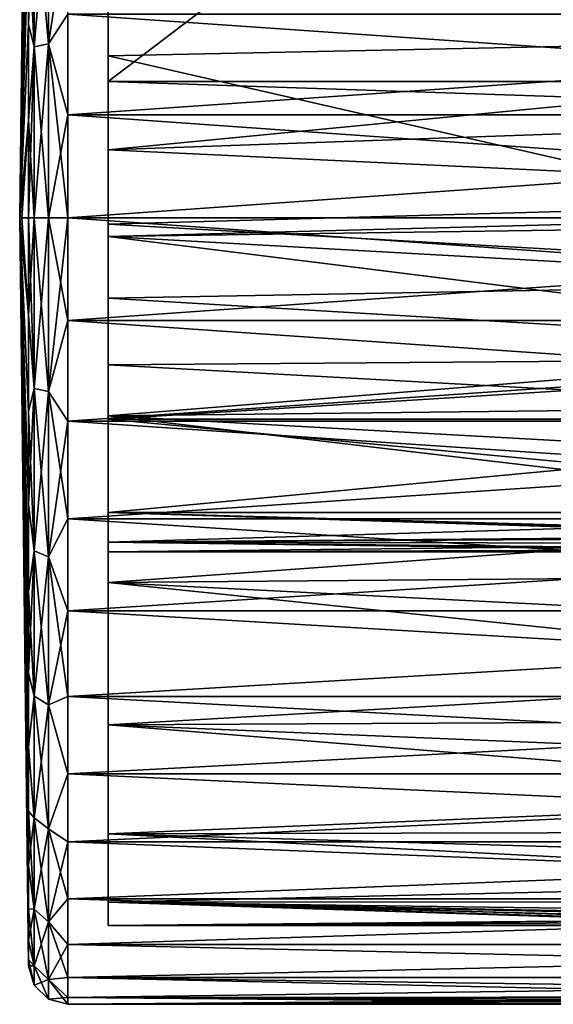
# Model space of a CAD drawing. Header units: millimetres. Extents: x -144 to 364, y -408 to 1133.
# Tile 6 of 256: x -144 to -130, y -20 to 5. Entities that reach past the tile are written whole.
import ezdxf

# ---------------------------------------------------------------- set-up
doc = ezdxf.new("R2010")
doc.units = ezdxf.units.MM
doc.header["$LTSCALE"] = 41.718519
for name, color, linetype in [('1028', 7, 'CONTINUOUS'), ('1030', 7, 'CONTINUOUS'), ('1032', 7, 'CONTINUOUS'), ('1036', 7, 'CONTINUOUS'), ('1078', 7, 'CONTINUOUS'), ('1079', 7, 'CONTINUOUS'), ('1080', 7, 'CONTINUOUS'), ('1081', 7, 'CONTINUOUS'), ('1082', 7, 'CONTINUOUS'), ('1083', 7, 'CONTINUOUS'), ('1105', 7, 'CONTINUOUS'), ('1106', 7, 'CONTINUOUS'), ('1107', 7, 'CONTINUOUS'), ('1108', 7, 'CONTINUOUS')]:
    doc.layers.add(name, color=color, linetype=linetype)

msp = doc.modelspace()

# ---------------------------------------------------------------- linework, layer by layer
at = {"layer": '1028', "color": 7, "linetype": 'CONTINUOUS', "true_color": 0xaaaaaa}
for points in [[(-123.5, 8.695, 15.761), (-123.5, 4.489, 17.431), (-141.5, 8.442, 15.897), (-123.5, 8.695, 15.761)], [(-123.5, 8.695, -15.761), (-141.5, 8.442, -15.897), (-123.5, 4.489, -17.431), (-123.5, 8.695, -15.761)], [(-141.5, 8.442, 15.897), (-123.5, 4.489, 17.431), (-141.5, 4.117, 17.523), (-141.5, 8.442, 15.897)], [(-141.5, 8.442, -15.897), (-141.5, 4.117, -17.523), (-123.5, 4.489, -17.431), (-141.5, 8.442, -15.897)], [(-123.5, 4.489, 17.431), (-123.5, 0, 18), (-141.5, 4.117, 17.523), (-123.5, 4.489, 17.431)], [(-123.5, 4.489, -17.431), (-141.5, 4.117, -17.523), (-123.5, 0, -18), (-123.5, 4.489, -17.431)], [(-141.5, 4.117, 17.523), (-123.5, 0, 18), (-141.5, -0.478, 17.994), (-141.5, 4.117, 17.523)], [(-141.5, 4.117, -17.523), (-141.5, -0.478, -17.994), (-123.5, 0, -18), (-141.5, 4.117, -17.523)], [(-141.5, -0.478, 17.994), (-123.5, 0, 18), (-108, -2.35, 17.846), (-141.5, -0.478, 17.994)], [(-123.5, 0, -18), (-141.5, -0.478, -17.994), (-108, 0, -18), (-123.5, 0, -18)], [(-108, 0, -18), (-141.5, -0.478, -17.994), (-108, -2.35, -17.846), (-108, 0, -18)], [(-141.5, -5.042, 17.279), (-141.5, -0.478, 17.994), (-108, -4.659, 17.387), (-141.5, -5.042, 17.279)], [(-108, -4.659, 17.387), (-141.5, -0.478, 17.994), (-108, -2.35, 17.846), (-108, -4.659, 17.387)], [(-141.5, -0.478, -17.994), (-141.5, -5.042, -17.279), (-108, -2.35, -17.846), (-141.5, -0.478, -17.994)], [(-108, -2.35, -17.846), (-141.5, -5.042, -17.279), (-108, -4.659, -17.387), (-108, -2.35, -17.846)], [(-108, -6.888, 16.63), (-141.5, -5.042, 17.279), (-108, -4.659, 17.387), (-108, -6.888, 16.63)], [(-108, -4.659, -17.387), (-141.5, -5.042, -17.279), (-108, -6.888, -16.63), (-108, -4.659, -17.387)], [(-141.5, -9.275, 15.427), (-141.5, -5.042, 17.279), (-108, -9, 15.588), (-141.5, -9.275, 15.427)], [(-108, -9, 15.588), (-141.5, -5.042, 17.279), (-108, -6.888, 16.63), (-108, -9, 15.588)], [(-141.5, -5.042, -17.279), (-141.5, -9.275, -15.427), (-108, -6.888, -16.63), (-141.5, -5.042, -17.279)], [(-108, -6.888, -16.63), (-141.5, -9.275, -15.427), (-108, -9, -15.588), (-108, -6.888, -16.63)], [(-108, -10.958, 14.28), (-141.5, -9.275, 15.427), (-108, -9, 15.588), (-108, -10.958, 14.28)], [(-108, -9, -15.588), (-141.5, -9.275, -15.427), (-108, -10.958, -14.28), (-108, -9, -15.588)], [(-141.5, -12.896, 12.558), (-141.5, -9.275, 15.427), (-108, -12.728, 12.728), (-141.5, -12.896, 12.558)], [(-108, -12.728, 12.728), (-141.5, -9.275, 15.427), (-108, -10.958, 14.28), (-108, -12.728, 12.728)], [(-141.5, -9.275, -15.427), (-141.5, -12.896, -12.558), (-108, -10.958, -14.28), (-141.5, -9.275, -15.427)], [(-108, -10.958, -14.28), (-141.5, -12.896, -12.558), (-108, -12.728, -12.728), (-108, -10.958, -14.28)], [(-108, -14.28, 10.958), (-141.5, -12.896, 12.558), (-108, -12.728, 12.728), (-108, -14.28, 10.958)], [(-108, -12.728, -12.728), (-141.5, -12.896, -12.558), (-108, -14.28, -10.958), (-108, -12.728, -12.728)], [(-141.5, -15.668, 8.862), (-141.5, -12.896, 12.558), (-108, -15.589, 9), (-141.5, -15.668, 8.862)], [(-108, -15.589, 9), (-141.5, -12.896, 12.558), (-108, -14.28, 10.958), (-108, -15.589, 9)], [(-141.5, -12.896, -12.558), (-141.5, -15.668, -8.862), (-108, -14.28, -10.958), (-141.5, -12.896, -12.558)], [(-108, -14.28, -10.958), (-141.5, -15.668, -8.862), (-108, -15.589, -9), (-108, -14.28, -10.958)], [(-108, -16.63, 6.888), (-141.5, -15.668, 8.862), (-108, -15.589, 9), (-108, -16.63, 6.888)], [(-108, -15.589, -9), (-141.5, -15.668, -8.862), (-108, -16.63, -6.888), (-108, -15.589, -9)], [(-141.5, -17.407, 4.582), (-141.5, -15.668, 8.862), (-108, -17.387, 4.659), (-141.5, -17.407, 4.582)], [(-108, -17.387, 4.659), (-141.5, -15.668, 8.862), (-108, -16.63, 6.888), (-108, -17.387, 4.659)], [(-141.5, -15.668, -8.862), (-141.5, -17.407, -4.582), (-108, -16.63, -6.888), (-141.5, -15.668, -8.862)], [(-108, -16.63, -6.888), (-141.5, -17.407, -4.582), (-108, -17.387, -4.659), (-108, -16.63, -6.888)], [(-108, -17.846, 2.349), (-141.5, -17.407, 4.582), (-108, -17.387, 4.659), (-108, -17.846, 2.349)], [(-108, -17.387, -4.659), (-141.5, -17.407, -4.582), (-120.5, -17.789, -2.75), (-108, -17.387, -4.659)], [(-141.5, -18), (-141.5, -17.407, 4.582), (-123.25, -18), (-141.5, -18)], [(-141.5, -17.407, 4.582), (-108, -17.846, 2.349), (-120.5, -17.789, 2.75), (-141.5, -17.407, 4.582)], [(-123.25, -18), (-141.5, -17.407, 4.582), (-123.062, -17.972, 1), (-123.25, -18)], [(-123.062, -17.972, 1), (-141.5, -17.407, 4.582), (-122.445, -17.895, 1.945), (-123.062, -17.972, 1)], [(-122.445, -17.895, 1.945), (-141.5, -17.407, 4.582), (-121.5, -17.817, 2.562), (-122.445, -17.895, 1.945)], [(-121.5, -17.817, 2.562), (-141.5, -17.407, 4.582), (-121.319, -17.808, 2.625), (-121.5, -17.817, 2.562)], [(-121.319, -17.808, 2.625), (-141.5, -17.407, 4.582), (-121.135, -17.8, 2.676), (-121.319, -17.808, 2.625)], [(-121.135, -17.8, 2.676), (-141.5, -17.407, 4.582), (-120.5, -17.789, 2.75), (-121.135, -17.8, 2.676)], [(-141.5, -17.407, -4.582), (-141.5, -18), (-121.135, -17.8, -2.676), (-141.5, -17.407, -4.582)], [(-120.5, -17.789, -2.75), (-141.5, -17.407, -4.582), (-121.135, -17.8, -2.676), (-120.5, -17.789, -2.75)], [(-121.135, -17.8, -2.676), (-141.5, -18), (-121.319, -17.808, -2.625), (-121.135, -17.8, -2.676)], [(-121.319, -17.808, -2.625), (-141.5, -18), (-121.5, -17.817, -2.562), (-121.319, -17.808, -2.625)], [(-121.5, -17.817, -2.562), (-141.5, -18), (-122.445, -17.895, -1.945), (-121.5, -17.817, -2.562)], [(-122.445, -17.895, -1.945), (-141.5, -18), (-123.062, -17.972, -1), (-122.445, -17.895, -1.945)], [(-123.062, -17.972, -1), (-141.5, -18), (-123.25, -18), (-123.062, -17.972, -1)]]:
    msp.add_3dface(points, dxfattribs=at)
at = {"layer": '1030', "color": 7, "linetype": 'CONTINUOUS', "true_color": 0xaaaaaa}
for points in [[(-105.5, -2.611, 19.829), (-105.5, 0, 20), (-142.524, -2.611, 19.829), (-105.5, -2.611, 19.829)], [(-142.524, -2.611, 19.829), (-105.5, 0, 20), (-142.524, 0, 20), (-142.524, -2.611, 19.829)], [(-105.5, 0, -20), (-105.5, -2.611, -19.829), (-142.524, 0, -20), (-105.5, 0, -20)], [(-142.524, 0, -20), (-105.5, -2.611, -19.829), (-142.524, -2.611, -19.829), (-142.524, 0, -20)], [(-105.5, -2.611, -19.829), (-105.5, -5.176, -19.319), (-142.524, -2.611, -19.829), (-105.5, -2.611, -19.829)], [(-142.524, -2.611, -19.829), (-105.5, -5.176, -19.319), (-142.524, -5.176, -19.319), (-142.524, -2.611, -19.829)], [(-105.5, -5.176, 19.319), (-105.5, -2.611, 19.829), (-142.524, -5.176, 19.319), (-105.5, -5.176, 19.319)], [(-142.524, -5.176, 19.319), (-105.5, -2.611, 19.829), (-142.524, -2.611, 19.829), (-142.524, -5.176, 19.319)], [(-105.5, -5.176, -19.319), (-105.5, -7.654, -18.478), (-142.524, -5.176, -19.319), (-105.5, -5.176, -19.319)], [(-142.524, -5.176, -19.319), (-105.5, -7.654, -18.478), (-142.524, -7.654, -18.478), (-142.524, -5.176, -19.319)], [(-105.5, -7.654, 18.478), (-105.5, -5.176, 19.319), (-142.524, -7.654, 18.478), (-105.5, -7.654, 18.478)], [(-142.524, -7.654, 18.478), (-105.5, -5.176, 19.319), (-142.524, -5.176, 19.319), (-142.524, -7.654, 18.478)], [(-105.5, -7.654, -18.478), (-105.5, -10, -17.32), (-142.524, -7.654, -18.478), (-105.5, -7.654, -18.478)], [(-142.524, -7.654, -18.478), (-105.5, -10, -17.32), (-142.524, -10, -17.321), (-142.524, -7.654, -18.478)], [(-105.5, -10, 17.32), (-105.5, -7.654, 18.478), (-142.524, -10, 17.321), (-105.5, -10, 17.32)], [(-142.524, -10, 17.321), (-105.5, -7.654, 18.478), (-142.524, -7.654, 18.478), (-142.524, -10, 17.321)], [(-105.5, -10, -17.32), (-105.5, -12.175, -15.867), (-142.524, -10, -17.321), (-105.5, -10, -17.32)], [(-142.524, -10, -17.321), (-105.5, -12.175, -15.867), (-142.524, -12.175, -15.867), (-142.524, -10, -17.321)], [(-105.5, -12.175, 15.867), (-105.5, -10, 17.32), (-142.524, -12.175, 15.867), (-105.5, -12.175, 15.867)], [(-142.524, -12.175, 15.867), (-105.5, -10, 17.32), (-142.524, -10, 17.321), (-142.524, -12.175, 15.867)], [(-105.5, -12.175, -15.867), (-105.5, -14.142, -14.142), (-142.524, -12.175, -15.867), (-105.5, -12.175, -15.867)], [(-142.524, -12.175, -15.867), (-105.5, -14.142, -14.142), (-142.524, -14.142, -14.142), (-142.524, -12.175, -15.867)], [(-105.5, -14.142, 14.142), (-105.5, -12.175, 15.867), (-142.524, -14.142, 14.142), (-105.5, -14.142, 14.142)], [(-142.524, -14.142, 14.142), (-105.5, -12.175, 15.867), (-142.524, -12.175, 15.867), (-142.524, -14.142, 14.142)], [(-105.5, -14.142, -14.142), (-105.5, -15.867, -12.175), (-142.524, -14.142, -14.142), (-105.5, -14.142, -14.142)], [(-142.524, -14.142, -14.142), (-105.5, -15.867, -12.175), (-142.524, -15.867, -12.175), (-142.524, -14.142, -14.142)], [(-105.5, -15.867, 12.175), (-105.5, -14.142, 14.142), (-142.524, -15.867, 12.175), (-105.5, -15.867, 12.175)], [(-142.524, -15.867, 12.175), (-105.5, -14.142, 14.142), (-142.524, -14.142, 14.142), (-142.524, -15.867, 12.175)], [(-105.5, -15.867, -12.175), (-105.5, -17.321, -10), (-142.524, -15.867, -12.175), (-105.5, -15.867, -12.175)], [(-142.524, -15.867, -12.175), (-105.5, -17.321, -10), (-142.524, -17.321, -10), (-142.524, -15.867, -12.175)], [(-105.5, -17.321, 10), (-105.5, -15.867, 12.175), (-142.524, -17.321, 10), (-105.5, -17.321, 10)], [(-142.524, -17.321, 10), (-105.5, -15.867, 12.175), (-142.524, -15.867, 12.175), (-142.524, -17.321, 10)], [(-105.5, -17.321, -10), (-105.5, -18.478, -7.654), (-142.524, -17.321, -10), (-105.5, -17.321, -10)], [(-142.524, -17.321, -10), (-105.5, -18.478, -7.654), (-142.524, -18.478, -7.654), (-142.524, -17.321, -10)], [(-105.5, -18.478, 7.654), (-105.5, -17.321, 10), (-142.524, -18.478, 7.654), (-105.5, -18.478, 7.654)], [(-142.524, -18.478, 7.654), (-105.5, -17.321, 10), (-142.524, -17.321, 10), (-142.524, -18.478, 7.654)], [(-105.5, -18.478, -7.654), (-105.5, -19.319, -5.176), (-142.524, -18.478, -7.654), (-105.5, -18.478, -7.654)], [(-142.524, -18.478, -7.654), (-105.5, -19.319, -5.176), (-142.524, -19.319, -5.176), (-142.524, -18.478, -7.654)], [(-105.5, -19.319, 5.176), (-105.5, -18.478, 7.654), (-142.524, -19.319, 5.176), (-105.5, -19.319, 5.176)], [(-142.524, -19.319, 5.176), (-105.5, -18.478, 7.654), (-142.524, -18.478, 7.654), (-142.524, -19.319, 5.176)], [(-105.5, -19.319, -5.176), (-105.5, -19.829, -2.61), (-142.524, -19.319, -5.176), (-105.5, -19.319, -5.176)], [(-142.524, -19.319, -5.176), (-105.5, -19.829, -2.61), (-120.5, -19.81, -2.75), (-142.524, -19.319, -5.176)], [(-142.524, -19.829, 2.611), (-105.5, -19.319, 5.176), (-142.524, -19.319, 5.176), (-142.524, -19.829, 2.611)], [(-105.5, -19.319, 5.176), (-142.524, -19.829, 2.611), (-120.5, -19.81, 2.75), (-105.5, -19.319, 5.176)], [(-142.524, -19.829, -2.611), (-142.524, -19.319, -5.176), (-120.5, -19.81, -2.75), (-142.524, -19.829, -2.611)], [(-121.5, -19.835, -2.562), (-142.524, -19.829, -2.611), (-120.5, -19.81, -2.75), (-121.5, -19.835, -2.562)], [(-120.5, -19.81, 2.75), (-142.524, -19.829, 2.611), (-121.5, -19.835, 2.562), (-120.5, -19.81, 2.75)], [(-142.524, -20), (-142.524, -19.829, -2.611), (-123.25, -20), (-142.524, -20)], [(-123.25, -20), (-142.524, -19.829, -2.611), (-123.203, -19.994, -0.508), (-123.25, -20)], [(-123.203, -19.994, -0.508), (-142.524, -19.829, -2.611), (-123.062, -19.975, -1), (-123.203, -19.994, -0.508)], [(-123.062, -19.975, -1), (-142.524, -19.829, -2.611), (-122.445, -19.905, -1.945), (-123.062, -19.975, -1)], [(-122.445, -19.905, -1.945), (-142.524, -19.829, -2.611), (-121.5, -19.835, -2.562), (-122.445, -19.905, -1.945)], [(-142.524, -19.829, 2.611), (-142.524, -20), (-121.5, -19.835, 2.562), (-142.524, -19.829, 2.611)], [(-121.5, -19.835, 2.562), (-142.524, -20), (-122.445, -19.905, 1.945), (-121.5, -19.835, 2.562)], [(-142.524, -20), (-123.062, -19.975, 1), (-122.445, -19.905, 1.945), (-142.524, -20)], [(-123.062, -19.975, 1), (-142.524, -20), (-123.203, -19.994, 0.508), (-123.062, -19.975, 1)], [(-123.203, -19.994, 0.508), (-142.524, -20), (-123.25, -20), (-123.203, -19.994, 0.508)]]:
    msp.add_3dface(points, dxfattribs=at)
at = {"layer": '1032', "color": 7, "linetype": 'CONTINUOUS', "true_color": 0xaaaaaa}
for points in [[(-105.5, 2.611, 19.829), (-105.5, 5.176, 19.319), (-142.524, 2.611, 19.829), (-105.5, 2.611, 19.829)], [(-142.524, 2.611, 19.829), (-105.5, 5.176, 19.319), (-142.524, 5.176, 19.319), (-142.524, 2.611, 19.829)], [(-105.5, 5.176, -19.319), (-105.5, 2.611, -19.829), (-142.524, 5.176, -19.319), (-105.5, 5.176, -19.319)], [(-142.524, 5.176, -19.319), (-105.5, 2.611, -19.829), (-142.524, 2.611, -19.829), (-142.524, 5.176, -19.319)], [(-105.5, 0, 20), (-105.5, 2.611, 19.829), (-142.524, 0, 20), (-105.5, 0, 20)], [(-142.524, 0, 20), (-105.5, 2.611, 19.829), (-142.524, 2.611, 19.829), (-142.524, 0, 20)], [(-105.5, 2.611, -19.829), (-105.5, 0, -20), (-142.524, 2.611, -19.829), (-105.5, 2.611, -19.829)], [(-105.5, 0, -20), (-142.524, 0, -20), (-142.524, 2.611, -19.829), (-105.5, 0, -20)]]:
    msp.add_3dface(points, dxfattribs=at)
at = {"layer": '1036', "color": 7, "linetype": 'CONTINUOUS', "true_color": 0xaaaaaa}
for points in [[(-116.3, 2.615, 5.951), (-123.5, 3.464, 5.5), (-141.5, 1.722, 6.268), (-116.3, 2.615, 5.951)], [(-141.5, 1.722, 6.268), (-123.5, 3.464, 5.5), (-141.5, 3.464, 5.5), (-141.5, 1.722, 6.268)], [(-123.5, 3.464, -5.5), (-116.3, 2.615, -5.951), (-141.5, 3.464, -5.5), (-123.5, 3.464, -5.5)], [(-141.5, 3.464, -5.5), (-116.3, 2.615, -5.951), (-141.5, 1.722, -6.268), (-141.5, 3.464, -5.5)], [(-116.3, 0.542, 6.477), (-116.3, 2.615, 5.951), (-141.5, 1.722, 6.268), (-116.3, 0.542, 6.477)], [(-116.3, 2.615, -5.951), (-116.3, 0.542, -6.477), (-141.5, 1.722, -6.268), (-116.3, 2.615, -5.951)], [(-141.5, -0.168, 6.498), (-116.3, 0.542, 6.477), (-141.5, 1.722, 6.268), (-141.5, -0.168, 6.498)], [(-141.5, 1.722, -6.268), (-116.3, 0.542, -6.477), (-141.5, -0.168, -6.498), (-141.5, 1.722, -6.268)], [(-116.3, -1.589, 6.303), (-116.3, 0.542, 6.477), (-141.5, -0.168, 6.498), (-116.3, -1.589, 6.303)], [(-116.3, 0.542, -6.477), (-116.3, -1.589, -6.303), (-141.5, -0.168, -6.498), (-116.3, 0.542, -6.477)], [(-141.5, -2.044, 6.17), (-116.3, -1.589, 6.303), (-141.5, -0.168, 6.498), (-141.5, -2.044, 6.17)], [(-141.5, -0.168, -6.498), (-116.3, -1.589, -6.303), (-141.5, -2.044, -6.17), (-141.5, -0.168, -6.498)], [(-116.3, -3.548, 5.446), (-116.3, -1.589, 6.303), (-141.5, -2.044, 6.17), (-116.3, -3.548, 5.446)], [(-116.3, -1.589, -6.303), (-116.3, -3.548, -5.446), (-141.5, -2.044, -6.17), (-116.3, -1.589, -6.303)], [(-141.5, -3.744, 5.313), (-116.3, -3.548, 5.446), (-141.5, -2.044, 6.17), (-141.5, -3.744, 5.313)], [(-141.5, -2.044, -6.17), (-116.3, -3.548, -5.446), (-141.5, -3.744, -5.313), (-141.5, -2.044, -6.17)], [(-116.3, -3.548, -5.446), (-116.3, -5.123, -4), (-141.5, -3.744, -5.313), (-116.3, -3.548, -5.446)], [(-116.3, -5.123, 4), (-116.3, -3.548, 5.446), (-141.5, -5.123, 4), (-116.3, -5.123, 4)], [(-141.5, -5.123, 4), (-116.3, -3.548, 5.446), (-141.5, -3.744, 5.313), (-141.5, -5.123, 4)], [(-141.5, -3.744, -5.313), (-116.3, -5.123, -4), (-141.5, -5.123, -4), (-141.5, -3.744, -5.313)]]:
    msp.add_3dface(points, dxfattribs=at)
at = {"layer": '1078', "color": 7, "linetype": 'CONTINUOUS', "true_color": 0xaaaaaa}
for points in [[(-141.5, 17.139, 5.5), (-141.5, 15.175, 9.682), (-141.5, 3.464, 5.5), (-141.5, 17.139, 5.5)], [(-141.5, -15.668, -8.862), (-141.5, 15.175, -9.682), (-141.5, 17.139, -5.5), (-141.5, -15.668, -8.862)], [(-141.5, -15.668, -8.862), (-141.5, 17.139, -5.5), (-141.5, -0.168, -6.498), (-141.5, -15.668, -8.862)], [(-141.5, 17.139, -5.5), (-141.5, 3.464, -5.5), (-141.5, 1.722, -6.268), (-141.5, 17.139, -5.5)], [(-141.5, 17.139, -5.5), (-141.5, 1.722, -6.268), (-141.5, -0.168, -6.498), (-141.5, 17.139, -5.5)], [(-141.5, 15.175, 9.682), (-141.5, 12.211, 13.225), (-141.5, -12.896, 12.558), (-141.5, 15.175, 9.682)], [(-141.5, 15.175, 9.682), (-141.5, -12.896, 12.558), (-141.5, -15.668, 8.862), (-141.5, 15.175, 9.682)], [(-141.5, 15.175, 9.682), (-141.5, -15.668, 8.862), (-141.5, -0.168, 6.498), (-141.5, 15.175, 9.682)], [(-141.5, 15.175, 9.682), (-141.5, -0.168, 6.498), (-141.5, 1.722, 6.268), (-141.5, 15.175, 9.682)], [(-141.5, 15.175, 9.682), (-141.5, 1.722, 6.268), (-141.5, 3.464, 5.5), (-141.5, 15.175, 9.682)], [(-141.5, -15.668, -8.862), (-141.5, -12.896, -12.558), (-141.5, 15.175, -9.682), (-141.5, -15.668, -8.862)], [(-141.5, -12.896, -12.558), (-141.5, 12.211, -13.225), (-141.5, 15.175, -9.682), (-141.5, -12.896, -12.558)], [(-141.5, 12.211, 13.225), (-141.5, 8.442, 15.897), (-141.5, -9.275, 15.427), (-141.5, 12.211, 13.225)], [(-141.5, 12.211, 13.225), (-141.5, -9.275, 15.427), (-141.5, -12.896, 12.558), (-141.5, 12.211, 13.225)], [(-141.5, -12.896, -12.558), (-141.5, -9.275, -15.427), (-141.5, 12.211, -13.225), (-141.5, -12.896, -12.558)], [(-141.5, -9.275, -15.427), (-141.5, 8.442, -15.897), (-141.5, 12.211, -13.225), (-141.5, -9.275, -15.427)], [(-141.5, 8.442, 15.897), (-141.5, 4.117, 17.523), (-141.5, -5.042, 17.279), (-141.5, 8.442, 15.897)], [(-141.5, 8.442, 15.897), (-141.5, -5.042, 17.279), (-141.5, -9.275, 15.427), (-141.5, 8.442, 15.897)], [(-141.5, -9.275, -15.427), (-141.5, -5.042, -17.279), (-141.5, 8.442, -15.897), (-141.5, -9.275, -15.427)], [(-141.5, -5.042, -17.279), (-141.5, 4.117, -17.523), (-141.5, 8.442, -15.897), (-141.5, -5.042, -17.279)], [(-141.5, 4.117, 17.523), (-141.5, -0.478, 17.994), (-141.5, -5.042, 17.279), (-141.5, 4.117, 17.523)], [(-141.5, -5.042, -17.279), (-141.5, -0.478, -17.994), (-141.5, 4.117, -17.523), (-141.5, -5.042, -17.279)], [(-141.5, -15.668, 8.862), (-141.5, -17.407, 4.582), (-141.5, -0.168, 6.498), (-141.5, -15.668, 8.862)], [(-141.5, -17.407, 4.582), (-141.5, -2.044, 6.17), (-141.5, -0.168, 6.498), (-141.5, -17.407, 4.582)], [(-141.5, -15.668, -8.862), (-141.5, -0.168, -6.498), (-141.5, -2.044, -6.17), (-141.5, -15.668, -8.862)], [(-141.5, -17.407, 4.582), (-141.5, -3.744, 5.313), (-141.5, -2.044, 6.17), (-141.5, -17.407, 4.582)], [(-141.5, -15.668, -8.862), (-141.5, -2.044, -6.17), (-141.5, -3.744, -5.313), (-141.5, -15.668, -8.862)], [(-141.5, -3.744, 5.313), (-141.5, -17.407, 4.582), (-141.5, -7.5, 4), (-141.5, -3.744, 5.313)], [(-141.5, -17.407, -4.582), (-141.5, -15.668, -8.862), (-141.5, -3.744, -5.313), (-141.5, -17.407, -4.582)], [(-141.5, -17.407, -4.582), (-141.5, -3.744, -5.313), (-141.5, -5.123, -4), (-141.5, -17.407, -4.582)], [(-141.5, -5.123, 4), (-141.5, -3.744, 5.313), (-141.5, -7.5, 4), (-141.5, -5.123, 4)], [(-141.5, -17.407, -4.582), (-141.5, -5.123, -4), (-141.5, -7.5, -4), (-141.5, -17.407, -4.582)], [(-141.5, -17.407, 4.582), (-141.5, -18), (-141.5, -7.5, 4), (-141.5, -17.407, 4.582)], [(-141.5, -7.5, 4), (-141.5, -18), (-141.5, -8.246, 2.062), (-141.5, -7.5, 4)], [(-141.5, -8.246, -2.062), (-141.5, -17.407, -4.582), (-141.5, -7.5, -4), (-141.5, -8.246, -2.062)], [(-141.5, -8.246, 2.062), (-141.5, -18), (-141.5, -8.5), (-141.5, -8.246, 2.062)], [(-141.5, -8.5), (-141.5, -17.407, -4.582), (-141.5, -8.246, -2.062), (-141.5, -8.5)], [(-141.5, -18), (-141.5, -17.407, -4.582), (-141.5, -8.5), (-141.5, -18)]]:
    msp.add_3dface(points, dxfattribs=at)
at = {"layer": '1079', "color": 7, "linetype": 'CONTINUOUS', "true_color": 0xaaaaaa}
for points in [[(-123.5, 17.139, 5.5), (-141.5, 17.139, 5.5), (-123.5, 3.464, 5.5), (-123.5, 17.139, 5.5)], [(-123.5, 3.464, 5.5), (-141.5, 17.139, 5.5), (-141.5, 3.464, 5.5), (-123.5, 3.464, 5.5)]]:
    msp.add_3dface(points, dxfattribs=at)
at = {"layer": '1080', "color": 7, "linetype": 'CONTINUOUS', "true_color": 0xaaaaaa}
for points in [[(-141.5, 17.139, -5.5), (-123.5, 17.139, -5.5), (-141.5, 3.464, -5.5), (-141.5, 17.139, -5.5)], [(-123.5, 17.139, -5.5), (-123.5, 3.464, -5.5), (-141.5, 3.464, -5.5), (-123.5, 17.139, -5.5)]]:
    msp.add_3dface(points, dxfattribs=at)
at = {"layer": '1081', "color": 7, "linetype": 'CONTINUOUS', "true_color": 0xaaaaaa}
for points in [[(-141.5, -7.5, -4), (-116.3, -7.5, -4), (-120.501, -8.074, -2.656), (-141.5, -7.5, -4)], [(-116.3, -7.5, 4), (-141.5, -7.5, 4), (-141.5, -8.246, 2.062), (-116.3, -7.5, 4)], [(-116.3, -7.5, 4), (-141.5, -8.246, 2.062), (-120.499, -8.074, 2.656), (-116.3, -7.5, 4)], [(-141.5, -8.246, -2.062), (-141.5, -7.5, -4), (-121.419, -8.133, -2.47), (-141.5, -8.246, -2.062)], [(-121.419, -8.133, -2.47), (-141.5, -7.5, -4), (-120.965, -8.089, -2.61), (-121.419, -8.133, -2.47)], [(-120.965, -8.089, -2.61), (-141.5, -7.5, -4), (-120.501, -8.074, -2.656), (-120.965, -8.089, -2.61)], [(-120.499, -8.074, 2.656), (-141.5, -8.246, 2.062), (-120.963, -8.089, 2.61), (-120.499, -8.074, 2.656)], [(-120.963, -8.089, 2.61), (-141.5, -8.246, 2.062), (-121.417, -8.133, 2.471), (-120.963, -8.089, 2.61)], [(-121.417, -8.133, 2.471), (-141.5, -8.246, 2.062), (-122.235, -8.282, 1.912), (-121.417, -8.133, 2.471)], [(-122.237, -8.283, -1.91), (-141.5, -8.246, -2.062), (-121.419, -8.133, -2.47), (-122.237, -8.283, -1.91)], [(-141.5, -8.246, 2.062), (-141.5, -8.5), (-122.235, -8.282, 1.912), (-141.5, -8.246, 2.062)], [(-141.5, -8.5), (-141.5, -8.246, -2.062), (-123, -8.5), (-141.5, -8.5)], [(-123, -8.5), (-141.5, -8.246, -2.062), (-122.951, -8.484, -0.524), (-123, -8.5)], [(-122.951, -8.484, -0.524), (-141.5, -8.246, -2.062), (-122.803, -8.437, -1.034), (-122.951, -8.484, -0.524)], [(-122.803, -8.437, -1.034), (-141.5, -8.246, -2.062), (-122.237, -8.283, -1.91), (-122.803, -8.437, -1.034)], [(-122.235, -8.282, 1.912), (-141.5, -8.5), (-122.802, -8.437, 1.036), (-122.235, -8.282, 1.912)], [(-122.802, -8.437, 1.036), (-141.5, -8.5), (-122.951, -8.484, 0.526), (-122.802, -8.437, 1.036)], [(-122.951, -8.484, 0.526), (-141.5, -8.5), (-123, -8.5), (-122.951, -8.484, 0.526)]]:
    msp.add_3dface(points, dxfattribs=at)
at = {"layer": '1082', "color": 7, "linetype": 'CONTINUOUS', "true_color": 0xaaaaaa}
for points in [[(-116.3, -5.123, -4), (-116.3, -7.5, -4), (-141.5, -7.5, -4), (-116.3, -5.123, -4)], [(-141.5, -5.123, -4), (-116.3, -5.123, -4), (-141.5, -7.5, -4), (-141.5, -5.123, -4)]]:
    msp.add_3dface(points, dxfattribs=at)
at = {"layer": '1083', "color": 7, "linetype": 'CONTINUOUS', "true_color": 0xaaaaaa}
for points in [[(-116.3, -7.5, 4), (-116.3, -5.123, 4), (-141.5, -5.123, 4), (-116.3, -7.5, 4)], [(-116.3, -7.5, 4), (-141.5, -5.123, 4), (-141.5, -7.5, 4), (-116.3, -7.5, 4)]]:
    msp.add_3dface(points, dxfattribs=at)
at = {"layer": '1105', "color": 7, "linetype": 'CONTINUOUS', "true_color": 0xaaaaaa}
for points in [[(-143.75, 0), (-143.693, 0, -9.513), (-143.524, -2.483, -18.861), (-143.75, 0)], [(-143.693, 0, 9.513), (-143.75, 0), (-143.524, 0, 19.024), (-143.693, 0, 9.513)], [(-143.524, 0, 19.024), (-143.75, 0), (-143.524, -2.483, 18.861), (-143.524, 0, 19.024)], [(-143.524, -2.483, 18.861), (-143.75, 0), (-143.524, -4.924, 18.376), (-143.524, -2.483, 18.861)], [(-143.524, -4.924, 18.376), (-143.75, 0), (-143.524, -7.28, 17.576), (-143.524, -4.924, 18.376)], [(-143.524, -7.28, 17.576), (-143.75, 0), (-143.524, -9.512, 16.475), (-143.524, -7.28, 17.576)], [(-143.524, -9.512, 16.475), (-143.75, 0), (-143.524, -11.581, 15.093), (-143.524, -9.512, 16.475)], [(-143.524, -11.581, 15.093), (-143.75, 0), (-143.524, -13.452, 13.452), (-143.524, -11.581, 15.093)], [(-143.524, -13.452, 13.452), (-143.75, 0), (-143.524, -15.093, 11.581), (-143.524, -13.452, 13.452)], [(-143.524, -15.093, 11.581), (-143.75, 0), (-143.524, -16.475, 9.512), (-143.524, -15.093, 11.581)], [(-143.524, -16.475, 9.512), (-143.75, 0), (-143.524, -17.576, 7.28), (-143.524, -16.475, 9.512)], [(-143.524, -17.576, 7.28), (-143.75, 0), (-143.524, -18.376, 4.924), (-143.524, -17.576, 7.28)], [(-143.524, -18.376, 4.924), (-143.75, 0), (-143.524, -18.861, 2.483), (-143.524, -18.376, 4.924)], [(-143.524, -18.861, 2.483), (-143.75, 0), (-143.524, -19.024, 0), (-143.524, -18.861, 2.483)], [(-143.524, -19.024, 0), (-143.75, 0), (-143.524, -18.861, -2.483), (-143.524, -19.024, 0)], [(-143.524, -18.861, -2.483), (-143.75, 0), (-143.524, -18.376, -4.924), (-143.524, -18.861, -2.483)], [(-143.524, -18.376, -4.924), (-143.75, 0), (-143.524, -17.576, -7.28), (-143.524, -18.376, -4.924)], [(-143.524, -17.576, -7.28), (-143.75, 0), (-143.524, -16.475, -9.512), (-143.524, -17.576, -7.28)], [(-143.524, -16.475, -9.512), (-143.75, 0), (-143.524, -15.093, -11.581), (-143.524, -16.475, -9.512)], [(-143.524, -15.093, -11.581), (-143.75, 0), (-143.524, -13.452, -13.452), (-143.524, -15.093, -11.581)], [(-143.524, -13.452, -13.452), (-143.75, 0), (-143.524, -11.581, -15.093), (-143.524, -13.452, -13.452)], [(-143.524, -11.581, -15.093), (-143.75, 0), (-143.524, -9.512, -16.475), (-143.524, -11.581, -15.093)], [(-143.524, -9.512, -16.475), (-143.75, 0), (-143.524, -7.28, -17.576), (-143.524, -9.512, -16.475)], [(-143.524, -7.28, -17.576), (-143.75, 0), (-143.524, -4.924, -18.376), (-143.524, -7.28, -17.576)], [(-143.524, -4.924, -18.376), (-143.75, 0), (-143.524, -2.483, -18.861), (-143.524, -4.924, -18.376)], [(-143.693, 0, -9.513), (-143.524, 0, -19.024), (-143.524, -2.483, -18.861), (-143.693, 0, -9.513)]]:
    msp.add_3dface(points, dxfattribs=at)
at = {"layer": '1106', "color": 7, "linetype": 'CONTINUOUS', "true_color": 0xaaaaaa}
for points in [[(-143.524, 18.861, -2.483), (-143.75, 0), (-143.524, 19.024, 0), (-143.524, 18.861, -2.483)], [(-143.524, 19.024, 0), (-143.75, 0), (-143.524, 18.861, 2.483), (-143.524, 19.024, 0)], [(-143.524, 18.376, -4.924), (-143.75, 0), (-143.524, 18.861, -2.483), (-143.524, 18.376, -4.924)], [(-143.524, 18.861, 2.483), (-143.75, 0), (-143.524, 18.376, 4.924), (-143.524, 18.861, 2.483)], [(-143.524, 17.576, -7.28), (-143.75, 0), (-143.524, 18.376, -4.924), (-143.524, 17.576, -7.28)], [(-143.524, 18.376, 4.924), (-143.75, 0), (-143.524, 17.576, 7.28), (-143.524, 18.376, 4.924)], [(-143.524, 16.475, -9.512), (-143.75, 0), (-143.524, 17.576, -7.28), (-143.524, 16.475, -9.512)], [(-143.524, 17.576, 7.28), (-143.75, 0), (-143.524, 16.475, 9.512), (-143.524, 17.576, 7.28)], [(-143.524, 15.093, -11.581), (-143.75, 0), (-143.524, 16.475, -9.512), (-143.524, 15.093, -11.581)], [(-143.524, 16.475, 9.512), (-143.75, 0), (-143.524, 15.093, 11.581), (-143.524, 16.475, 9.512)], [(-143.524, 13.452, -13.452), (-143.75, 0), (-143.524, 15.093, -11.581), (-143.524, 13.452, -13.452)], [(-143.524, 15.093, 11.581), (-143.75, 0), (-143.524, 13.452, 13.452), (-143.524, 15.093, 11.581)], [(-143.524, 11.581, -15.093), (-143.75, 0), (-143.524, 13.452, -13.452), (-143.524, 11.581, -15.093)], [(-143.524, 13.452, 13.452), (-143.75, 0), (-143.524, 11.581, 15.093), (-143.524, 13.452, 13.452)], [(-143.524, 9.512, -16.475), (-143.75, 0), (-143.524, 11.581, -15.093), (-143.524, 9.512, -16.475)], [(-143.524, 11.581, 15.093), (-143.75, 0), (-143.524, 9.512, 16.475), (-143.524, 11.581, 15.093)], [(-143.524, 7.28, -17.576), (-143.75, 0), (-143.524, 9.512, -16.475), (-143.524, 7.28, -17.576)], [(-143.524, 9.512, 16.475), (-143.75, 0), (-143.524, 7.28, 17.576), (-143.524, 9.512, 16.475)], [(-143.524, 4.924, -18.376), (-143.75, 0), (-143.524, 7.28, -17.576), (-143.524, 4.924, -18.376)], [(-143.524, 7.28, 17.576), (-143.75, 0), (-143.524, 4.924, 18.376), (-143.524, 7.28, 17.576)], [(-143.524, 2.483, -18.861), (-143.75, 0), (-143.524, 4.924, -18.376), (-143.524, 2.483, -18.861)], [(-143.524, 4.924, 18.376), (-143.75, 0), (-143.524, 2.483, 18.861), (-143.524, 4.924, 18.376)], [(-143.524, 0, -19.024), (-143.75, 0), (-143.524, 2.483, -18.861), (-143.524, 0, -19.024)], [(-143.75, 0), (-143.693, 0, 9.513), (-143.524, 2.483, 18.861), (-143.75, 0)], [(-143.693, 0, 9.513), (-143.524, 0, 19.024), (-143.524, 2.483, 18.861), (-143.693, 0, 9.513)], [(-143.524, 0, -19.024), (-143.693, 0, -9.513), (-143.75, 0), (-143.524, 0, -19.024)]]:
    msp.add_3dface(points, dxfattribs=at)
at = {"layer": '1107', "color": 7, "linetype": 'CONTINUOUS', "true_color": 0xaaaaaa}
for points in [[(-143.017, 4.422, -19.372), (-143.382, 8.467, -17.581), (-143.017, 8.621, -17.902), (-143.017, 4.422, -19.372)], [(-143.382, 8.467, 17.581), (-143.382, 4.342, 19.024), (-143.017, 8.621, 17.902), (-143.382, 8.467, 17.581)], [(-143.017, 8.621, 17.902), (-143.382, 4.342, 19.024), (-143.017, 4.422, 19.372), (-143.017, 8.621, 17.902)], [(-142.524, 7.654, 18.478), (-143.017, 8.621, 17.902), (-143.017, 4.422, 19.372), (-142.524, 7.654, 18.478)], [(-142.524, 5.176, -19.319), (-143.017, 4.422, -19.372), (-143.017, 8.621, -17.902), (-142.524, 5.176, -19.319)], [(-143.382, 4.342, -19.024), (-143.524, 7.28, -17.576), (-143.382, 8.467, -17.581), (-143.382, 4.342, -19.024)], [(-143.524, 7.28, 17.576), (-143.524, 4.924, 18.376), (-143.382, 8.467, 17.581), (-143.524, 7.28, 17.576)], [(-143.382, 8.467, 17.581), (-143.524, 4.924, 18.376), (-143.382, 4.342, 19.024), (-143.382, 8.467, 17.581)], [(-143.382, 4.342, -19.024), (-143.382, 8.467, -17.581), (-143.017, 4.422, -19.372), (-143.382, 4.342, -19.024)], [(-142.524, 5.176, 19.319), (-142.524, 7.654, 18.478), (-143.017, 4.422, 19.372), (-142.524, 5.176, 19.319)], [(-143.524, 4.924, -18.376), (-143.524, 7.28, -17.576), (-143.382, 4.342, -19.024), (-143.524, 4.924, -18.376)], [(-142.524, 2.611, 19.829), (-142.524, 5.176, 19.319), (-143.017, 4.422, 19.372), (-142.524, 2.611, 19.829)], [(-142.524, 5.176, -19.319), (-142.524, 2.611, -19.829), (-143.017, 4.422, -19.372), (-142.524, 5.176, -19.319)], [(-143.524, 2.483, -18.861), (-143.524, 4.924, -18.376), (-143.382, 4.342, -19.024), (-143.524, 2.483, -18.861)], [(-143.524, 4.924, 18.376), (-143.524, 2.483, 18.861), (-143.382, 4.342, 19.024), (-143.524, 4.924, 18.376)], [(-143.524, 2.483, 18.861), (-143.524, 0, 19.024), (-143.382, 4.342, 19.024), (-143.524, 2.483, 18.861)], [(-143.382, 4.342, 19.024), (-143.524, 0, 19.024), (-143.382, 0, 19.514), (-143.382, 4.342, 19.024)], [(-143.382, 0, -19.514), (-143.524, 2.483, -18.861), (-143.382, 4.342, -19.024), (-143.382, 0, -19.514)], [(-143.017, 0, -19.87), (-143.382, 4.342, -19.024), (-143.017, 4.422, -19.372), (-143.017, 0, -19.87)], [(-143.382, 4.342, 19.024), (-143.382, 0, 19.514), (-143.017, 4.422, 19.372), (-143.382, 4.342, 19.024)], [(-143.017, 4.422, 19.372), (-143.382, 0, 19.514), (-143.017, 0, 19.87), (-143.017, 4.422, 19.372)], [(-143.382, 0, -19.514), (-143.382, 4.342, -19.024), (-143.017, 0, -19.87), (-143.382, 0, -19.514)], [(-142.524, 2.611, -19.829), (-142.524, 0, -20), (-143.017, 4.422, -19.372), (-142.524, 2.611, -19.829)], [(-142.524, 0, -20), (-143.017, 0, -19.87), (-143.017, 4.422, -19.372), (-142.524, 0, -20)], [(-142.524, 2.611, 19.829), (-143.017, 4.422, 19.372), (-143.017, 0, 19.87), (-142.524, 2.611, 19.829)], [(-142.524, 0, 20), (-142.524, 2.611, 19.829), (-143.017, 0, 19.87), (-142.524, 0, 20)], [(-143.524, 0, -19.024), (-143.524, 2.483, -18.861), (-143.382, 0, -19.514), (-143.524, 0, -19.024)]]:
    msp.add_3dface(points, dxfattribs=at)
at = {"layer": '1108', "color": 7, "linetype": 'CONTINUOUS', "true_color": 0xaaaaaa}
for points in [[(-143.524, -2.483, -18.861), (-143.524, 0, -19.024), (-143.382, -4.342, -19.024), (-143.524, -2.483, -18.861)], [(-143.524, 0, -19.024), (-143.382, 0, -19.514), (-143.382, -4.342, -19.024), (-143.524, 0, -19.024)], [(-143.524, 0, 19.024), (-143.524, -2.483, 18.861), (-143.382, 0, 19.514), (-143.524, 0, 19.024)], [(-143.382, 0, 19.514), (-143.524, -2.483, 18.861), (-143.382, -4.342, 19.024), (-143.382, 0, 19.514)], [(-143.017, 0, 19.87), (-143.382, 0, 19.514), (-143.382, -4.342, 19.024), (-143.017, 0, 19.87)], [(-143.017, 0, 19.87), (-143.382, -4.342, 19.024), (-143.017, -4.422, 19.372), (-143.017, 0, 19.87)], [(-142.524, 0, -20), (-142.524, -2.611, -19.829), (-143.017, 0, -19.87), (-142.524, 0, -20)], [(-142.524, -2.611, 19.829), (-142.524, 0, 20), (-143.017, -4.422, 19.372), (-142.524, -2.611, 19.829)], [(-142.524, 0, 20), (-143.017, 0, 19.87), (-143.017, -4.422, 19.372), (-142.524, 0, 20)], [(-143.382, 0, -19.514), (-143.017, 0, -19.87), (-143.017, -4.422, -19.372), (-143.382, 0, -19.514)], [(-143.382, -4.342, -19.024), (-143.382, 0, -19.514), (-143.017, -4.422, -19.372), (-143.382, -4.342, -19.024)], [(-143.017, 0, -19.87), (-142.524, -2.611, -19.829), (-143.017, -4.422, -19.372), (-143.017, 0, -19.87)], [(-143.524, -2.483, 18.861), (-143.524, -4.924, 18.376), (-143.382, -4.342, 19.024), (-143.524, -2.483, 18.861)], [(-143.524, -4.924, -18.376), (-143.524, -2.483, -18.861), (-143.382, -4.342, -19.024), (-143.524, -4.924, -18.376)], [(-142.524, -2.611, -19.829), (-142.524, -5.176, -19.319), (-143.017, -4.422, -19.372), (-142.524, -2.611, -19.829)], [(-142.524, -5.176, 19.319), (-142.524, -2.611, 19.829), (-143.017, -4.422, 19.372), (-142.524, -5.176, 19.319)], [(-143.524, -4.924, 18.376), (-143.524, -7.28, 17.576), (-143.382, -4.342, 19.024), (-143.524, -4.924, 18.376)], [(-143.382, -4.342, 19.024), (-143.524, -7.28, 17.576), (-143.382, -8.467, 17.581), (-143.382, -4.342, 19.024)], [(-143.382, -8.467, -17.581), (-143.524, -4.924, -18.376), (-143.382, -4.342, -19.024), (-143.382, -8.467, -17.581)], [(-143.382, -4.342, 19.024), (-143.382, -8.467, 17.581), (-143.017, -4.422, 19.372), (-143.382, -4.342, 19.024)], [(-143.382, -8.467, -17.581), (-143.382, -4.342, -19.024), (-143.017, -8.621, -17.902), (-143.382, -8.467, -17.581)], [(-143.017, -8.621, -17.902), (-143.382, -4.342, -19.024), (-143.017, -4.422, -19.372), (-143.017, -8.621, -17.902)], [(-143.017, -4.422, 19.372), (-143.382, -8.467, 17.581), (-143.017, -8.621, 17.902), (-143.017, -4.422, 19.372)], [(-142.524, -5.176, -19.319), (-142.524, -7.654, -18.478), (-143.017, -4.422, -19.372), (-142.524, -5.176, -19.319)], [(-142.524, -7.654, -18.478), (-143.017, -8.621, -17.902), (-143.017, -4.422, -19.372), (-142.524, -7.654, -18.478)], [(-142.524, -5.176, 19.319), (-143.017, -4.422, 19.372), (-143.017, -8.621, 17.902), (-142.524, -5.176, 19.319)], [(-143.524, -7.28, -17.576), (-143.524, -4.924, -18.376), (-143.382, -8.467, -17.581), (-143.524, -7.28, -17.576)], [(-142.524, -7.654, 18.478), (-142.524, -5.176, 19.319), (-143.017, -8.621, 17.902), (-142.524, -7.654, 18.478)], [(-143.524, -7.28, 17.576), (-143.524, -9.512, 16.475), (-143.382, -8.467, 17.581), (-143.524, -7.28, 17.576)], [(-143.524, -9.512, -16.475), (-143.524, -7.28, -17.576), (-143.382, -8.467, -17.581), (-143.524, -9.512, -16.475)], [(-142.524, -7.654, -18.478), (-142.524, -10, -17.321), (-143.017, -8.621, -17.902), (-142.524, -7.654, -18.478)], [(-142.524, -10, 17.321), (-142.524, -7.654, 18.478), (-143.017, -8.621, 17.902), (-142.524, -10, 17.321)], [(-143.524, -9.512, 16.475), (-143.524, -11.581, 15.093), (-143.382, -8.467, 17.581), (-143.524, -9.512, 16.475)], [(-143.382, -8.467, 17.581), (-143.524, -11.581, 15.093), (-143.382, -12.167, 15.256), (-143.382, -8.467, 17.581)], [(-143.382, -12.167, -15.256), (-143.524, -9.512, -16.475), (-143.382, -8.467, -17.581), (-143.382, -12.167, -15.256)], [(-143.382, -8.467, 17.581), (-143.382, -12.167, 15.256), (-143.017, -8.621, 17.902), (-143.382, -8.467, 17.581)], [(-143.382, -12.167, -15.256), (-143.382, -8.467, -17.581), (-143.017, -12.389, -15.535), (-143.382, -12.167, -15.256)], [(-143.017, -12.389, -15.535), (-143.382, -8.467, -17.581), (-143.017, -8.621, -17.902), (-143.017, -12.389, -15.535)], [(-143.017, -8.621, 17.902), (-143.382, -12.167, 15.256), (-143.017, -12.389, 15.535), (-143.017, -8.621, 17.902)], [(-142.524, -10, -17.321), (-142.524, -12.175, -15.867), (-143.017, -8.621, -17.902), (-142.524, -10, -17.321)], [(-142.524, -12.175, -15.867), (-143.017, -12.389, -15.535), (-143.017, -8.621, -17.902), (-142.524, -12.175, -15.867)], [(-142.524, -10, 17.321), (-143.017, -8.621, 17.902), (-143.017, -12.389, 15.535), (-142.524, -10, 17.321)], [(-143.524, -11.581, -15.093), (-143.524, -9.512, -16.475), (-143.382, -12.167, -15.256), (-143.524, -11.581, -15.093)], [(-142.524, -12.175, 15.867), (-142.524, -10, 17.321), (-143.017, -12.389, 15.535), (-142.524, -12.175, 15.867)], [(-143.524, -11.581, 15.093), (-143.524, -13.452, 13.452), (-143.382, -12.167, 15.256), (-143.524, -11.581, 15.093)], [(-143.524, -13.452, -13.452), (-143.524, -11.581, -15.093), (-143.382, -12.167, -15.256), (-143.524, -13.452, -13.452)], [(-143.382, -12.167, 15.256), (-143.524, -13.452, 13.452), (-143.382, -15.256, 12.167), (-143.382, -12.167, 15.256)], [(-143.382, -15.256, -12.167), (-143.524, -13.452, -13.452), (-143.382, -12.167, -15.256), (-143.382, -15.256, -12.167)], [(-143.382, -12.167, 15.256), (-143.382, -15.256, 12.167), (-143.017, -12.389, 15.535), (-143.382, -12.167, 15.256)], [(-143.382, -15.256, -12.167), (-143.382, -12.167, -15.256), (-143.017, -15.535, -12.389), (-143.382, -15.256, -12.167)], [(-143.017, -15.535, -12.389), (-143.382, -12.167, -15.256), (-143.017, -12.389, -15.535), (-143.017, -15.535, -12.389)], [(-142.524, -12.175, -15.867), (-142.524, -14.142, -14.142), (-143.017, -12.389, -15.535), (-142.524, -12.175, -15.867)], [(-142.524, -14.142, 14.142), (-142.524, -12.175, 15.867), (-143.017, -12.389, 15.535), (-142.524, -14.142, 14.142)], [(-143.017, -12.389, 15.535), (-143.382, -15.256, 12.167), (-143.017, -15.535, 12.389), (-143.017, -12.389, 15.535)], [(-142.524, -14.142, -14.142), (-143.017, -15.535, -12.389), (-143.017, -12.389, -15.535), (-142.524, -14.142, -14.142)], [(-142.524, -14.142, 14.142), (-143.017, -12.389, 15.535), (-143.017, -15.535, 12.389), (-142.524, -14.142, 14.142)], [(-143.524, -13.452, 13.452), (-143.524, -15.093, 11.581), (-143.382, -15.256, 12.167), (-143.524, -13.452, 13.452)], [(-143.524, -15.093, -11.581), (-143.524, -13.452, -13.452), (-143.382, -15.256, -12.167), (-143.524, -15.093, -11.581)], [(-142.524, -14.142, -14.142), (-142.524, -15.867, -12.175), (-143.017, -15.535, -12.389), (-142.524, -14.142, -14.142)], [(-142.524, -15.867, 12.175), (-142.524, -14.142, 14.142), (-143.017, -15.535, 12.389), (-142.524, -15.867, 12.175)], [(-143.524, -15.093, 11.581), (-143.524, -16.475, 9.512), (-143.382, -15.256, 12.167), (-143.524, -15.093, 11.581)], [(-143.524, -16.475, -9.512), (-143.524, -15.093, -11.581), (-143.382, -17.581, -8.467), (-143.524, -16.475, -9.512)], [(-143.382, -17.581, -8.467), (-143.524, -15.093, -11.581), (-143.382, -15.256, -12.167), (-143.382, -17.581, -8.467)], [(-143.382, -15.256, 12.167), (-143.524, -16.475, 9.512), (-143.382, -17.581, 8.467), (-143.382, -15.256, 12.167)], [(-143.382, -15.256, 12.167), (-143.382, -17.581, 8.467), (-143.017, -15.535, 12.389), (-143.382, -15.256, 12.167)], [(-143.382, -17.581, -8.467), (-143.382, -15.256, -12.167), (-143.017, -17.902, -8.621), (-143.382, -17.581, -8.467)], [(-143.017, -17.902, -8.621), (-143.382, -15.256, -12.167), (-143.017, -15.535, -12.389), (-143.017, -17.902, -8.621)], [(-143.017, -15.535, 12.389), (-143.382, -17.581, 8.467), (-143.017, -17.902, 8.621), (-143.017, -15.535, 12.389)], [(-142.524, -15.867, -12.175), (-142.524, -17.321, -10), (-143.017, -15.535, -12.389), (-142.524, -15.867, -12.175)], [(-142.524, -17.321, -10), (-143.017, -17.902, -8.621), (-143.017, -15.535, -12.389), (-142.524, -17.321, -10)], [(-142.524, -15.867, 12.175), (-143.017, -15.535, 12.389), (-143.017, -17.902, 8.621), (-142.524, -15.867, 12.175)], [(-142.524, -17.321, 10), (-142.524, -15.867, 12.175), (-143.017, -17.902, 8.621), (-142.524, -17.321, 10)], [(-143.524, -16.475, 9.512), (-143.524, -17.576, 7.28), (-143.382, -17.581, 8.467), (-143.524, -16.475, 9.512)], [(-143.524, -17.576, -7.28), (-143.524, -16.475, -9.512), (-143.382, -17.581, -8.467), (-143.524, -17.576, -7.28)], [(-142.524, -17.321, -10), (-142.524, -18.478, -7.654), (-143.017, -17.902, -8.621), (-142.524, -17.321, -10)], [(-142.524, -18.478, 7.654), (-142.524, -17.321, 10), (-143.017, -17.902, 8.621), (-142.524, -18.478, 7.654)], [(-143.524, -17.576, 7.28), (-143.524, -18.376, 4.924), (-143.382, -17.581, 8.467), (-143.524, -17.576, 7.28)], [(-143.524, -18.376, -4.924), (-143.524, -17.576, -7.28), (-143.382, -19.024, -4.342), (-143.524, -18.376, -4.924)], [(-143.382, -19.024, -4.342), (-143.524, -17.576, -7.28), (-143.382, -17.581, -8.467), (-143.382, -19.024, -4.342)], [(-143.382, -17.581, 8.467), (-143.524, -18.376, 4.924), (-143.382, -19.024, 4.342), (-143.382, -17.581, 8.467)], [(-143.382, -17.581, 8.467), (-143.382, -19.024, 4.342), (-143.017, -17.902, 8.621), (-143.382, -17.581, 8.467)], [(-143.382, -19.024, -4.342), (-143.382, -17.581, -8.467), (-143.017, -19.372, -4.422), (-143.382, -19.024, -4.342)], [(-143.017, -19.372, -4.422), (-143.382, -17.581, -8.467), (-143.017, -17.902, -8.621), (-143.017, -19.372, -4.422)], [(-143.017, -17.902, 8.621), (-143.382, -19.024, 4.342), (-143.017, -19.372, 4.422), (-143.017, -17.902, 8.621)], [(-142.524, -18.478, -7.654), (-142.524, -19.319, -5.176), (-143.017, -17.902, -8.621), (-142.524, -18.478, -7.654)], [(-142.524, -19.319, -5.176), (-143.017, -19.372, -4.422), (-143.017, -17.902, -8.621), (-142.524, -19.319, -5.176)], [(-142.524, -18.478, 7.654), (-143.017, -17.902, 8.621), (-143.017, -19.372, 4.422), (-142.524, -18.478, 7.654)], [(-143.524, -18.376, 4.924), (-143.524, -18.861, 2.483), (-143.382, -19.024, 4.342), (-143.524, -18.376, 4.924)], [(-143.524, -18.861, -2.483), (-143.524, -18.376, -4.924), (-143.382, -19.024, -4.342), (-143.524, -18.861, -2.483)], [(-142.524, -19.319, 5.176), (-142.524, -18.478, 7.654), (-143.017, -19.372, 4.422), (-142.524, -19.319, 5.176)], [(-143.524, -18.861, 2.483), (-143.524, -19.024, 0), (-143.382, -19.024, 4.342), (-143.524, -18.861, 2.483)], [(-143.524, -19.024, 0), (-143.524, -18.861, -2.483), (-143.382, -19.514, 0), (-143.524, -19.024, 0)], [(-143.382, -19.514, 0), (-143.524, -18.861, -2.483), (-143.382, -19.024, -4.342), (-143.382, -19.514, 0)], [(-143.382, -19.024, 4.342), (-143.524, -19.024, 0), (-143.382, -19.514, 0), (-143.382, -19.024, 4.342)], [(-143.382, -19.024, 4.342), (-143.382, -19.514, 0), (-143.017, -19.372, 4.422), (-143.382, -19.024, 4.342)], [(-143.382, -19.514, 0), (-143.382, -19.024, -4.342), (-143.017, -19.87, 0), (-143.382, -19.514, 0)], [(-143.017, -19.87, 0), (-143.382, -19.024, -4.342), (-143.017, -19.372, -4.422), (-143.017, -19.87, 0)], [(-143.017, -19.372, 4.422), (-143.382, -19.514, 0), (-143.017, -19.87, 0), (-143.017, -19.372, 4.422)], [(-142.524, -19.319, -5.176), (-142.524, -19.829, -2.611), (-143.017, -19.372, -4.422), (-142.524, -19.319, -5.176)], [(-142.524, -19.829, 2.611), (-142.524, -19.319, 5.176), (-143.017, -19.372, 4.422), (-142.524, -19.829, 2.611)], [(-142.524, -19.829, -2.611), (-142.524, -20), (-143.017, -19.372, -4.422), (-142.524, -19.829, -2.611)], [(-142.524, -20), (-143.017, -19.87, 0), (-143.017, -19.372, -4.422), (-142.524, -20)], [(-142.524, -19.829, 2.611), (-143.017, -19.372, 4.422), (-143.017, -19.87, 0), (-142.524, -19.829, 2.611)], [(-142.524, -20), (-142.524, -19.829, 2.611), (-143.017, -19.87, 0), (-142.524, -20)]]:
    msp.add_3dface(points, dxfattribs=at)

doc.saveas('drawing.dxf')
